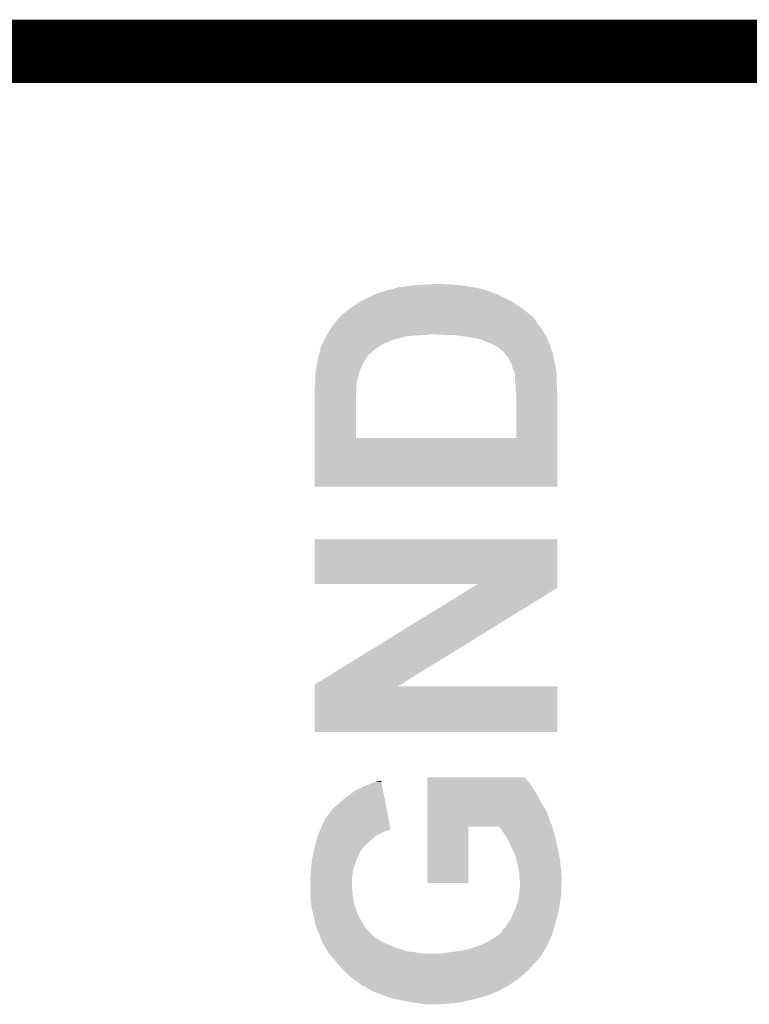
# Model space of a CAD drawing. Extents: x -1.3 to 24.2, y -3.9 to 53.4.
# Tile 55 of 61: x 8.4 to 11.3, y 42.6 to 46.5. Entities that reach past the tile are written whole.
import ezdxf

# ---------------------------------------------------------------- set-up
doc = ezdxf.new("R2010")
doc.units = 0
doc.layers.add('UART_I2C_SPI_2_CLICK_V100_GTO', color=14, linetype='CONTINUOUS')

msp = doc.modelspace()

# ---------------------------------------------------------------- linework, layer by layer
at = {"layer": 'UART_I2C_SPI_2_CLICK_V100_GTO', "const_width": 0.254}
for points in [[(3.45694, 46.3804), (9.24306, 46.3804)], [(8.53694, 46.3804), (14.32306, 46.3804)]]:
    msp.add_lwpolyline(points, dxfattribs=at)
at = {"layer": 'UART_I2C_SPI_2_CLICK_V100_GTO'}
for points in [[(9.862822, 45.425362), (9.875522, 45.43044), (10.21587, 45.425362), (10.192174, 45.43044)], [(9.875522, 45.43044), (9.89076, 45.43298), (10.192174, 45.43044), (10.18032, 45.43298)], [(9.89076, 45.43298), (9.91108, 45.43552), (10.18032, 45.43298), (10.16381, 45.43552)], [(9.91108, 45.43552), (9.92886, 45.43806), (10.16381, 45.43552), (10.1473, 45.43806)], [(9.92886, 45.43806), (9.94918, 45.4406), (10.1473, 45.43806), (10.114278, 45.4406)], [(9.94918, 45.4406), (9.99236, 45.44314), (10.114278, 45.4406), (10.099042, 45.44314)], [(9.99236, 45.44314), (10.04316, 45.44568), (10.073642, 45.44314), (10.060942, 45.44568)], [(9.74852, 45.38472), (9.779, 45.39996), (10.31748, 45.38472), (10.287002, 45.39996)], [(9.779, 45.39996), (9.792208, 45.40504), (10.287002, 45.39996), (10.276842, 45.40504)], [(9.792208, 45.40504), (9.798818, 45.407582), (10.276842, 45.40504), (10.26668, 45.407582)], [(9.798818, 45.407582), (9.805418, 45.41012), (10.26668, 45.407582), (10.259062, 45.41012)], [(9.805418, 45.41012), (9.812018, 45.412658), (10.259062, 45.41012), (10.253984, 45.412658)], [(9.812018, 45.412658), (9.812024, 45.41266), (10.253984, 45.412658), (10.253982, 45.41266)], [(9.812024, 45.41266), (9.814566, 45.412666), (10.253982, 45.41266), (10.253976, 45.412666)], [(9.814566, 45.412666), (9.817098, 45.415194), (10.253976, 45.412666), (10.251446, 45.415194)], [(9.817098, 45.415194), (9.817106, 45.4152), (10.251446, 45.415194), (10.248904, 45.4152)], [(9.817106, 45.4152), (9.822182, 45.415202), (10.248904, 45.4152), (10.248898, 45.415202)], [(9.822182, 45.415202), (9.837422, 45.42028), (10.248898, 45.415202), (10.232392, 45.42028)], [(9.837422, 45.42028), (9.862812, 45.42536), (10.232392, 45.42028), (10.215878, 45.42536)], [(9.862812, 45.42536), (9.862822, 45.425362), (10.215878, 45.42536), (10.21587, 45.425362)], [(9.67994, 45.34154), (9.69772, 45.35424), (10.385744, 45.34154), (10.36828, 45.35424)], [(9.69772, 45.35424), (9.720578, 45.369478), (10.36828, 45.35424), (10.345424, 45.369478)], [(9.720578, 45.369478), (9.72989, 45.374558), (10.345424, 45.369478), (10.337802, 45.374558)], [(9.72989, 45.374558), (9.74852, 45.38472), (10.337802, 45.374558), (10.31748, 45.38472)], [(9.645396, 45.311062), (9.65454, 45.32122), (10.424158, 45.311062), (10.411744, 45.32122)], [(9.65454, 45.32122), (9.65708, 45.32376), (10.411744, 45.32122), (10.408638, 45.32376)], [(9.65708, 45.32376), (9.6647, 45.32884), (10.408638, 45.32376), (10.40243, 45.32884)], [(9.6647, 45.32884), (9.670796, 45.33392), (10.40243, 45.32884), (10.39622, 45.33392)], [(9.670796, 45.33392), (9.67994, 45.34154), (10.39622, 45.33392), (10.385744, 45.34154)], [(9.59866, 45.24756), (9.613898, 45.272958), (10.467976, 45.24756), (10.4521, 45.272958)], [(9.613898, 45.272958), (9.6139, 45.27296), (10.4521, 45.272958), (10.4521, 45.27296)], [(9.6139, 45.27296), (9.625752, 45.2882), (10.4521, 45.27296), (10.4394, 45.2882)], [(9.625752, 45.2882), (9.63168, 45.29582), (10.4394, 45.2882), (10.43483, 45.29582)], [(9.63168, 45.29582), (9.636252, 45.300902), (10.43483, 45.29582), (10.43178, 45.300902)], [(9.636252, 45.300902), (9.64311, 45.30852), (10.43178, 45.300902), (10.4267, 45.30852)], [(9.64311, 45.30852), (9.645396, 45.311062), (10.4267, 45.30852), (10.424158, 45.311062)], [(9.58737, 45.22724), (9.591604, 45.23486), (9.88568, 45.22724), (9.913622, 45.23486)], [(9.591604, 45.23486), (9.594426, 45.23994), (9.913622, 45.23486), (9.969498, 45.23994)], [(9.594426, 45.23994), (9.595836, 45.24248), (9.994902, 45.23994), (10.005062, 45.24248)], [(9.595836, 45.24248), (9.59866, 45.24756), (10.47115, 45.24248), (10.467976, 45.24756)], [(10.073638, 45.23994), (10.033, 45.24248), (10.472738, 45.23994), (10.47115, 45.24248)], [(10.139678, 45.23486), (10.109202, 45.23994), (10.475914, 45.23486), (10.472738, 45.23994)], [(10.16508, 45.23232), (10.139678, 45.23486), (10.4775, 45.23232), (10.475914, 45.23486)], [(10.185402, 45.22724), (10.16508, 45.23232), (10.479618, 45.22724), (10.4775, 45.23232)], [(9.569268, 45.18914), (9.573622, 45.1993), (9.79678, 45.18914), (9.812018, 45.1993)], [(9.573622, 45.1993), (9.5758, 45.20438), (9.812018, 45.1993), (9.820486, 45.20438)], [(9.5758, 45.20438), (9.57707, 45.20692), (9.820486, 45.20438), (9.82472, 45.20692)], [(9.57707, 45.20692), (9.57961, 45.212), (9.82472, 45.20692), (9.83996, 45.212)], [(9.57961, 45.212), (9.58215, 45.21708), (9.83996, 45.212), (9.850122, 45.21708)], [(9.58215, 45.21708), (9.583422, 45.219624), (9.850122, 45.21708), (9.857742, 45.219624)], [(9.583422, 45.219624), (9.58469, 45.222162), (9.857742, 45.219624), (9.860284, 45.222162)], [(9.58469, 45.222162), (9.58596, 45.2247), (9.860284, 45.222162), (9.872976, 45.2247)], [(9.58596, 45.2247), (9.58737, 45.22724), (9.872976, 45.2247), (9.88568, 45.22724)], [(10.195564, 45.227238), (10.185402, 45.22724), (10.479618, 45.227238), (10.479618, 45.22724)], [(10.205724, 45.22216), (10.195564, 45.227238), (10.481734, 45.22216), (10.479618, 45.227238)], [(10.213344, 45.222158), (10.205724, 45.22216), (10.481736, 45.222158), (10.481734, 45.22216)], [(10.2362, 45.211998), (10.213344, 45.222158), (10.485968, 45.211998), (10.481736, 45.222158)], [(10.253982, 45.20692), (10.2362, 45.211998), (10.488084, 45.20692), (10.485968, 45.211998)], [(10.262872, 45.20184), (10.253982, 45.20692), (10.4902, 45.20184), (10.488084, 45.20692)], [(10.27176, 45.19676), (10.262872, 45.20184), (10.491894, 45.19676), (10.4902, 45.20184)], [(10.284462, 45.189138), (10.27176, 45.19676), (10.494436, 45.189138), (10.491894, 45.19676)], [(9.559404, 45.15104), (9.561484, 45.158664), (9.753602, 45.15104), (9.761222, 45.158664)], [(9.561484, 45.158664), (9.562868, 45.16374), (9.761222, 45.158664), (9.763774, 45.16374)], [(9.562868, 45.16374), (9.56287, 45.163746), (9.763774, 45.16374), (9.766306, 45.163746)], [(9.56287, 45.163746), (9.56564, 45.173902), (9.766306, 45.163746), (9.776462, 45.173902)], [(9.56564, 45.17644), (9.565642, 45.176444), (9.779, 45.17644), (9.779004, 45.176444)], [(9.56564, 45.173902), (9.56564, 45.17644), (9.776462, 45.173902), (9.779, 45.17644)], [(9.565642, 45.176444), (9.56818, 45.181524), (9.779004, 45.176444), (9.786116, 45.181524)], [(9.56818, 45.181524), (9.568182, 45.186604), (9.786116, 45.181524), (9.793228, 45.186604)], [(9.568182, 45.186604), (9.569268, 45.18914), (9.793228, 45.186604), (9.79678, 45.18914)], [(10.29208, 45.18152), (10.284462, 45.189138), (10.496976, 45.18152), (10.494436, 45.189138)], [(10.299702, 45.176438), (10.29208, 45.18152), (10.498672, 45.176438), (10.496976, 45.18152)], [(10.304782, 45.171358), (10.299702, 45.176438), (10.500364, 45.171358), (10.498672, 45.176438)], [(10.306818, 45.168814), (10.304782, 45.171358), (10.5029, 45.168814), (10.500364, 45.171358)], [(10.31291, 45.161198), (10.306818, 45.168814), (10.5029, 45.161198), (10.5029, 45.168814)], [(10.3251, 45.14596), (10.31291, 45.161198), (10.50544, 45.14596), (10.5029, 45.161198)], [(9.551766, 45.110402), (9.55294, 45.11802), (9.73328, 45.110402), (9.735818, 45.11802)], [(9.55294, 45.11802), (9.554326, 45.125644), (9.735818, 45.11802), (9.738362, 45.125644)], [(9.554326, 45.125644), (9.557096, 45.140882), (9.738362, 45.125644), (9.74852, 45.140882)], [(9.557096, 45.140882), (9.55802, 45.14596), (9.74852, 45.140882), (9.75106, 45.14596)], [(9.55802, 45.14596), (9.559404, 45.15104), (9.75106, 45.14596), (9.753602, 45.15104)], [(10.3251, 45.145958), (10.3251, 45.14596), (10.505442, 45.145958), (10.50544, 45.14596)], [(10.33018, 45.133258), (10.3251, 45.145958), (10.508616, 45.133258), (10.505442, 45.145958)], [(10.334752, 45.12564), (10.33018, 45.133258), (10.51052, 45.12564), (10.508616, 45.133258)], [(10.337802, 45.120558), (10.334752, 45.12564), (10.511538, 45.120558), (10.51052, 45.12564)], [(10.340342, 45.10786), (10.337802, 45.120558), (10.514076, 45.10786), (10.511538, 45.120558)], [(9.54786, 45.085002), (9.549422, 45.095162), (9.72312, 45.085002), (9.72566, 45.095162)], [(9.54786, 45.074842), (9.54786, 45.085002), (9.72058, 45.074842), (9.72312, 45.085002)], [(9.54786, 45.072304), (9.54786, 45.074842), (9.72058, 45.072304), (9.72058, 45.074842)], [(9.549422, 45.095162), (9.551766, 45.110402), (9.72566, 45.095162), (9.73328, 45.110402)], [(10.342884, 45.10024), (10.340342, 45.10786), (10.5156, 45.10024), (10.514076, 45.10786)], [(10.342884, 45.100238), (10.342884, 45.10024), (10.515602, 45.100238), (10.5156, 45.10024)], [(10.34796, 45.095154), (10.342884, 45.100238), (10.516064, 45.095154), (10.515602, 45.100238)], [(10.34796, 45.09262), (10.34796, 45.095154), (10.516294, 45.09262), (10.516064, 45.095154)], [(10.3505, 45.074838), (10.34796, 45.09262), (10.51791, 45.074838), (10.516294, 45.09262)], [(10.3505, 45.072302), (10.3505, 45.074838), (10.51814, 45.072302), (10.51791, 45.074838)], [(9.54532, 45.02912), (9.546242, 45.039282), (9.71296, 45.02912), (9.71296, 45.039282)], [(9.546242, 45.039282), (9.547628, 45.05452), (9.71296, 45.039282), (9.7155, 45.05452)], [(9.547628, 45.05452), (9.54786, 45.057058), (9.7155, 45.05452), (9.716006, 45.057058)], [(9.54786, 45.067222), (9.54786, 45.072304), (9.718042, 45.067222), (9.72058, 45.072304)], [(9.54786, 45.057058), (9.54786, 45.067222), (9.716006, 45.057058), (9.718042, 45.067222)], [(10.3505, 45.05706), (10.3505, 45.072302), (10.51814, 45.05706), (10.51814, 45.072302)], [(10.35304, 45.03674), (10.3505, 45.05706), (10.51814, 45.03674), (10.51814, 45.05706)], [(10.35304, 45.036738), (10.35304, 45.03674), (10.518142, 45.036738), (10.51814, 45.03674)], [(10.35304, 45.01896), (10.35304, 45.036738), (10.519326, 45.01896), (10.518142, 45.036738)], [(9.54532, 45.003722), (9.54532, 45.02912), (9.71296, 45.003722), (9.71296, 45.02912)], [(9.54532, 44.991022), (9.54532, 45.003722), (9.71042, 44.991022), (9.71296, 45.003722)], [(10.35558, 45.001178), (10.35304, 45.01896), (10.520512, 45.001178), (10.519326, 45.01896)], [(10.355558, 44.82592), (10.355578, 44.998642), (10.520668, 44.82592), (10.52068, 44.998642)], [(10.355578, 44.998642), (10.35558, 45.001178), (10.52068, 44.998642), (10.520512, 45.001178)], [(9.54532, 44.825942), (9.54532, 44.991022), (9.71042, 44.825942), (9.71042, 44.991022)], [(9.54532, 44.82592), (9.54532, 44.825942), (10.355558, 44.82592), (9.71042, 44.825942)], [(9.54532, 44.630362), (9.54532, 44.82592), (10.520658, 44.630362), (10.520668, 44.82592)], [(10.520658, 44.63034), (9.54532, 44.630362), (10.520658, 44.63034), (10.520658, 44.630362)], [(9.54532, 44.239202), (9.54534, 44.419498), (10.52067, 44.239202), (10.52068, 44.419498)], [(9.54534, 44.419498), (9.545342, 44.41952), (10.52068, 44.419498), (9.545342, 44.41952)], [(10.200562, 44.23918), (9.54532, 44.239202), (10.52067, 44.23918), (10.52067, 44.239202)], [(9.54533, 43.835324), (10.175828, 44.223936), (9.8905, 43.835324), (10.52067, 44.223936)], [(10.175828, 44.223936), (10.200562, 44.23918), (10.52067, 44.223936), (10.52067, 44.23918)], [(9.54532, 43.644842), (9.545328, 43.827678), (10.520658, 43.644842), (10.52068, 43.827678)], [(9.545328, 43.8277), (9.54533, 43.835324), (9.878138, 43.8277), (9.8905, 43.835324)], [(9.545328, 43.827678), (9.545328, 43.8277), (10.52068, 43.827678), (9.878138, 43.8277)], [(10.520658, 43.64482), (9.54532, 43.644842), (10.520658, 43.64482), (10.520658, 43.644842)], [(9.99746, 43.461934), (9.997462, 43.46194), (10.388606, 43.461934), (9.997462, 43.46194)], [(9.99746, 43.459396), (9.99746, 43.461934), (10.391142, 43.459396), (10.388606, 43.461934)], [(9.99746, 43.454318), (9.99746, 43.459396), (10.393686, 43.454318), (10.391142, 43.459396)], [(9.99746, 43.451776), (9.99746, 43.454318), (10.39876, 43.451776), (10.393686, 43.454318)], [(9.99746, 43.444158), (9.99746, 43.451776), (10.403842, 43.444158), (10.39876, 43.451776)], [(9.702804, 43.406062), (9.74344, 43.42638), (9.820426, 43.406062), (9.81647, 43.42638)], [(9.74344, 43.42638), (9.76376, 43.434), (9.81647, 43.42638), (9.814988, 43.434)], [(9.76376, 43.434), (9.789162, 43.44416), (9.814988, 43.434), (9.81301, 43.44416)], [(9.789162, 43.44416), (9.812024, 43.449218), (9.81301, 43.44416), (9.812024, 43.449218)], [(9.997458, 43.41622), (9.99746, 43.436538), (10.42416, 43.41622), (10.41146, 43.436538)], [(9.997458, 43.39082), (9.997458, 43.41622), (10.4394, 43.39082), (10.42416, 43.41622)], [(9.99746, 43.436538), (9.99746, 43.444158), (10.41146, 43.436538), (10.403842, 43.444158)], [(9.65708, 43.3705), (9.67232, 43.3832), (9.82735, 43.3705), (9.824876, 43.3832)], [(9.67232, 43.3832), (9.68756, 43.39336), (9.824876, 43.3832), (9.8229, 43.39336)], [(9.68756, 43.39336), (9.702804, 43.406062), (9.8229, 43.39336), (9.820426, 43.406062)], [(9.997456, 43.3578), (9.997458, 43.39082), (10.45718, 43.3578), (10.4394, 43.39082)], [(9.61136, 43.32732), (9.616442, 43.334942), (9.835756, 43.32732), (9.834272, 43.334942)], [(9.616442, 43.334942), (9.624062, 43.34256), (9.834272, 43.334942), (9.832788, 43.34256)], [(9.624062, 43.34256), (9.63422, 43.350182), (9.832788, 43.34256), (9.831304, 43.350182)], [(9.63422, 43.350182), (9.644382, 43.360342), (9.831304, 43.350182), (9.829326, 43.360342)], [(9.644382, 43.360342), (9.65708, 43.3705), (9.829326, 43.360342), (9.82735, 43.3705)], [(9.997454, 43.32478), (9.997456, 43.3578), (10.4775, 43.32478), (10.45718, 43.3578)], [(9.57834, 43.27652), (9.588502, 43.29684), (9.845644, 43.27652), (9.841688, 43.29684)], [(9.588502, 43.29684), (9.60374, 43.317162), (9.841688, 43.29684), (9.837732, 43.317162)], [(9.60374, 43.317162), (9.606282, 43.32224), (9.837732, 43.317162), (9.836744, 43.32224)], [(9.606282, 43.32224), (9.61136, 43.32732), (9.836744, 43.32224), (9.835756, 43.32732)], [(9.997452, 43.281596), (9.997454, 43.32478), (10.49274, 43.281596), (10.4775, 43.32478)], [(9.567162, 43.251116), (9.56817, 43.253638), (9.847562, 43.251116), (9.84758, 43.253638)], [(9.56817, 43.253638), (9.56818, 43.25366), (9.84758, 43.253638), (9.850094, 43.25366)], [(9.56818, 43.25366), (9.57834, 43.27652), (9.850094, 43.25366), (9.845644, 43.27652)], [(9.99744, 43.037782), (9.99745, 43.263798), (10.162518, 43.037782), (10.16254, 43.263798)], [(9.99745, 43.26382), (9.997452, 43.271438), (10.499728, 43.26382), (10.497822, 43.271438)], [(9.99745, 43.263798), (9.99745, 43.26382), (10.16254, 43.263798), (10.28699, 43.26382)], [(9.997452, 43.279054), (9.997452, 43.281596), (10.492746, 43.279054), (10.49274, 43.281596)], [(9.997452, 43.276516), (9.997452, 43.279054), (10.495282, 43.276516), (10.492746, 43.279054)], [(9.997452, 43.271438), (9.997452, 43.276516), (10.497822, 43.271438), (10.495282, 43.276516)], [(10.296068, 43.251118), (10.28699, 43.26382), (10.502902, 43.251118), (10.499728, 43.26382)], [(9.548846, 43.19524), (9.557312, 43.22572), (9.753598, 43.19524), (9.78916, 43.22572)], [(9.557312, 43.22572), (9.55802, 43.228262), (9.78916, 43.22572), (9.794244, 43.228262)], [(9.55802, 43.228262), (9.564114, 43.2435), (9.794244, 43.228262), (9.82472, 43.2435)], [(9.564114, 43.2435), (9.566146, 43.248578), (9.82472, 43.2435), (9.837418, 43.248578)], [(9.566146, 43.248578), (9.567162, 43.251116), (9.837418, 43.248578), (9.847562, 43.251116)], [(10.305144, 43.238418), (10.296068, 43.251118), (10.50798, 43.238418), (10.502902, 43.251118)], [(10.3124, 43.228262), (10.305144, 43.238418), (10.509674, 43.228262), (10.50798, 43.238418)], [(10.315306, 43.223178), (10.3124, 43.228262), (10.510522, 43.223178), (10.509674, 43.228262)], [(10.32256, 43.210482), (10.315306, 43.223178), (10.514754, 43.210482), (10.510522, 43.223178)], [(9.54306, 43.172374), (9.543624, 43.174914), (9.735814, 43.172374), (9.73582, 43.174914)], [(9.543624, 43.174914), (9.54532, 43.18254), (9.73582, 43.174914), (9.74249, 43.18254)], [(9.54532, 43.18254), (9.548846, 43.19524), (9.74249, 43.18254), (9.753598, 43.19524)], [(10.323652, 43.207938), (10.32256, 43.210482), (10.5156, 43.207938), (10.514754, 43.210482)], [(10.33018, 43.1927), (10.323652, 43.207938), (10.518866, 43.1927), (10.5156, 43.207938)], [(10.3378, 43.17746), (10.33018, 43.1927), (10.522132, 43.17746), (10.518866, 43.1927)], [(10.339832, 43.17238), (10.3378, 43.17746), (10.52322, 43.17238), (10.522132, 43.17746)], [(9.53008, 43.09618), (9.53516, 43.136818), (9.701952, 43.09618), (9.7155, 43.136818)], [(9.53516, 43.136818), (9.538546, 43.15206), (9.7155, 43.136818), (9.72312, 43.15206)], [(9.538546, 43.15206), (9.541368, 43.164756), (9.72312, 43.15206), (9.7282, 43.164756)], [(9.541368, 43.164756), (9.54306, 43.172374), (9.7282, 43.164756), (9.735814, 43.172374)], [(10.34288, 43.16476), (10.339832, 43.17238), (10.52465, 43.16476), (10.52322, 43.17238)], [(10.345418, 43.159684), (10.34288, 43.16476), (10.525602, 43.159684), (10.52465, 43.16476)], [(10.347956, 43.157142), (10.345418, 43.159684), (10.526078, 43.157142), (10.525602, 43.159684)], [(10.355578, 43.13428), (10.347956, 43.157142), (10.530364, 43.13428), (10.526078, 43.157142)], [(9.53008, 43.0911), (9.53008, 43.09618), (9.70026, 43.0911), (9.701952, 43.09618)], [(10.356144, 43.13174), (10.355578, 43.13428), (10.53084, 43.13174), (10.530364, 43.13428)], [(10.36574, 43.08856), (10.356144, 43.13174), (10.53592, 43.08856), (10.53084, 43.13174)], [(9.52754, 43.063162), (9.53008, 43.078402), (9.69518, 43.063162), (9.69795, 43.078402)], [(9.52754, 43.063158), (9.52754, 43.063162), (9.69518, 43.063158), (9.69518, 43.063162)], [(9.52754, 43.012358), (9.52754, 43.063158), (9.69518, 43.012358), (9.69518, 43.063158)], [(9.53008, 43.078402), (9.53008, 43.0911), (9.69795, 43.078402), (9.70026, 43.0911)], [(10.36574, 43.088558), (10.36574, 43.08856), (10.535922, 43.088558), (10.53592, 43.08856)], [(10.36828, 43.07078), (10.36574, 43.088558), (10.536966, 43.07078), (10.535922, 43.088558)], [(10.36828, 43.055542), (10.36828, 43.07078), (10.537864, 43.055542), (10.536966, 43.07078)], [(10.162518, 43.03776), (9.99744, 43.037782), (10.162518, 43.03776), (10.162518, 43.037782)], [(10.366022, 42.9895), (10.369408, 43.019978), (10.53592, 42.9895), (10.53592, 43.019978)], [(10.370312, 43.045382), (10.36828, 43.055542), (10.53846, 43.045382), (10.537864, 43.055542)], [(10.369408, 43.019978), (10.370536, 43.030138), (10.53592, 43.019978), (10.53846, 43.030138)], [(10.37082, 43.042842), (10.370312, 43.045382), (10.53846, 43.042842), (10.53846, 43.045382)], [(10.370536, 43.030138), (10.37082, 43.032682), (10.53846, 43.030138), (10.53846, 43.032682)], [(10.37082, 43.032682), (10.37082, 43.042842), (10.53846, 43.032682), (10.53846, 43.042842)], [(9.52754, 43.002198), (9.52754, 43.012358), (9.69772, 43.002198), (9.69518, 43.012358)], [(9.52754, 42.989498), (9.52754, 43.002198), (9.69772, 42.989498), (9.69772, 43.002198)], [(9.52754, 42.981882), (9.52754, 42.989498), (9.69899, 42.981882), (9.69772, 42.989498)], [(9.53023, 42.959018), (9.52754, 42.981882), (9.7028, 42.959018), (9.69899, 42.981882)], [(10.3632, 42.966642), (10.36574, 42.98696), (10.532654, 42.966642), (10.535556, 42.98696)], [(10.36574, 42.98696), (10.366022, 42.9895), (10.535556, 42.98696), (10.53592, 42.9895)], [(9.53262, 42.938702), (9.53023, 42.959018), (9.709052, 42.938702), (9.7028, 42.959018)], [(9.535796, 42.925998), (9.53262, 42.938702), (9.71296, 42.925998), (9.709052, 42.938702)], [(10.34288, 42.9133), (10.35558, 42.94632), (10.52322, 42.9133), (10.52941, 42.94632)], [(10.35558, 42.94632), (10.358436, 42.95394), (10.52941, 42.94632), (10.53084, 42.95394)], [(10.358436, 42.95394), (10.3632, 42.966642), (10.53084, 42.95394), (10.532654, 42.966642)], [(9.540242, 42.90822), (9.535796, 42.925998), (9.72058, 42.90822), (9.71296, 42.925998)], [(9.54278, 42.89806), (9.540242, 42.90822), (9.725662, 42.89806), (9.72058, 42.90822)], [(9.543506, 42.892982), (9.54278, 42.89806), (9.7282, 42.892982), (9.725662, 42.89806)], [(10.327642, 42.882822), (10.34288, 42.9133), (10.514752, 42.882822), (10.52322, 42.9133)], [(9.54532, 42.880282), (9.543506, 42.892982), (9.735458, 42.880282), (9.7282, 42.892982)], [(9.55294, 42.85742), (9.54532, 42.880282), (9.748522, 42.85742), (9.735458, 42.880282)], [(10.302244, 42.85234), (10.312402, 42.859966), (10.505706, 42.85234), (10.508114, 42.859966)], [(10.312402, 42.859966), (10.316208, 42.86758), (10.508114, 42.859966), (10.51052, 42.86758)], [(10.316208, 42.86758), (10.31748, 42.87012), (10.51052, 42.86758), (10.511224, 42.87012)], [(10.31748, 42.87012), (10.327642, 42.882822), (10.511224, 42.87012), (10.514752, 42.882822)], [(9.55548, 42.849798), (9.55294, 42.85742), (9.756144, 42.849798), (9.748522, 42.85742)], [(9.558528, 42.84218), (9.55548, 42.849798), (9.76376, 42.84218), (9.756144, 42.849798)], [(9.56056, 42.8371), (9.558528, 42.84218), (9.767996, 42.8371), (9.76376, 42.84218)], [(9.56564, 42.826942), (9.56056, 42.8371), (9.776468, 42.826942), (9.767996, 42.8371)], [(9.565642, 42.82694), (9.56564, 42.826942), (9.776468, 42.82694), (9.776468, 42.826942)], [(9.565644, 42.826934), (9.565642, 42.82694), (9.779006, 42.826934), (9.776468, 42.82694)], [(9.567548, 42.819318), (9.565644, 42.826934), (9.786624, 42.819318), (9.779006, 42.826934)], [(9.568182, 42.81678), (9.567548, 42.819318), (9.7917, 42.81678), (9.786624, 42.819318)], [(10.266678, 42.81678), (10.270234, 42.81932), (10.49401, 42.81678), (10.49528, 42.81932)], [(10.270234, 42.81932), (10.284462, 42.829482), (10.49528, 42.81932), (10.498488, 42.829482)], [(10.284462, 42.829482), (10.297162, 42.842184), (10.498488, 42.829482), (10.5025, 42.842184)], [(10.297162, 42.842184), (10.302244, 42.85234), (10.5025, 42.842184), (10.505706, 42.85234)], [(9.569876, 42.811698), (9.568182, 42.81678), (9.80186, 42.811698), (9.7917, 42.81678)], [(9.57072, 42.809162), (9.569876, 42.811698), (9.805242, 42.809162), (9.80186, 42.811698)], [(9.573258, 42.804084), (9.57072, 42.809162), (9.812014, 42.804084), (9.805242, 42.809162)], [(9.573264, 42.804078), (9.573258, 42.804084), (9.812022, 42.804078), (9.812014, 42.804084)], [(9.575794, 42.801546), (9.573264, 42.804078), (9.816242, 42.801546), (9.812022, 42.804078)], [(9.5758, 42.799004), (9.575794, 42.801546), (9.82048, 42.799004), (9.816242, 42.801546)], [(9.577298, 42.79646), (9.5758, 42.799004), (9.824718, 42.79646), (9.82048, 42.799004)], [(9.580286, 42.79138), (9.577298, 42.79646), (9.83742, 42.79138), (9.824718, 42.79646)], [(9.589248, 42.77614), (9.580286, 42.79138), (9.872982, 42.77614), (9.83742, 42.79138)], [(10.176928, 42.77614), (10.20572, 42.7863), (10.474958, 42.77614), (10.479474, 42.7863)], [(10.20572, 42.7863), (10.22604, 42.79392), (10.479474, 42.7863), (10.48286, 42.79392)], [(10.22604, 42.79392), (10.236198, 42.799), (10.48286, 42.79392), (10.48512, 42.799)], [(10.236198, 42.799), (10.246358, 42.80408), (10.48512, 42.799), (10.48766, 42.80408)], [(10.246358, 42.80408), (10.266678, 42.81678), (10.48766, 42.80408), (10.49401, 42.81678)], [(9.592238, 42.771058), (9.589248, 42.77614), (9.893302, 42.771058), (9.872982, 42.77614)], [(9.596718, 42.76344), (9.592238, 42.771058), (9.913622, 42.76344), (9.893302, 42.771058)], [(9.598212, 42.7609), (9.596718, 42.76344), (9.93902, 42.7609), (9.913622, 42.76344)], [(9.601198, 42.755822), (9.598212, 42.7609), (9.96441, 42.755822), (9.93902, 42.7609)], [(9.6012, 42.75582), (9.601198, 42.755822), (9.96442, 42.75582), (9.96441, 42.755822)], [(9.603378, 42.75328), (9.6012, 42.75582), (9.992358, 42.75328), (9.96442, 42.75582)], [(9.607732, 42.7482), (9.603378, 42.75328), (10.457178, 42.7482), (10.459718, 42.75328)], [(9.61644, 42.73804), (9.607732, 42.7482), (10.44956, 42.73804), (10.457178, 42.7482)], [(10.04824, 42.75328), (10.06602, 42.75582), (10.459718, 42.75328), (10.46099, 42.75582)], [(10.06602, 42.75582), (10.081248, 42.758358), (10.46099, 42.75582), (10.46226, 42.758358)], [(10.081248, 42.758358), (10.08126, 42.75836), (10.46226, 42.758358), (10.46226, 42.75836)], [(10.08126, 42.75836), (10.09904, 42.7609), (10.46226, 42.75836), (10.463954, 42.7609)], [(10.09904, 42.7609), (10.11936, 42.76344), (10.463954, 42.7609), (10.465646, 42.76344)], [(10.11936, 42.76344), (10.16254, 42.771062), (10.465646, 42.76344), (10.470728, 42.771062)], [(10.16254, 42.771062), (10.16973, 42.7736), (10.470728, 42.771062), (10.47242, 42.7736)], [(10.16973, 42.7736), (10.176928, 42.77614), (10.47242, 42.7736), (10.474958, 42.77614)], [(9.627326, 42.72534), (9.61644, 42.73804), (10.4394, 42.72534), (10.44956, 42.73804)], [(9.638212, 42.71264), (9.627326, 42.72534), (10.4267, 42.71264), (10.4394, 42.72534)], [(9.64692, 42.70248), (9.638212, 42.71264), (10.417462, 42.70248), (10.4267, 42.71264)], [(9.664702, 42.684698), (9.64692, 42.70248), (10.401298, 42.684698), (10.417462, 42.70248)], [(9.690098, 42.659302), (9.664702, 42.684698), (10.371284, 42.659302), (10.401298, 42.684698)], [(9.693912, 42.65676), (9.690098, 42.659302), (10.36828, 42.65676), (10.371284, 42.659302)], [(9.70534, 42.64914), (9.693912, 42.65676), (10.357612, 42.64914), (10.36828, 42.65676)], [(9.71804, 42.63898), (9.70534, 42.64914), (10.343388, 42.63898), (10.357612, 42.64914)], [(9.7282, 42.63136), (9.71804, 42.63898), (10.332722, 42.63136), (10.343388, 42.63898)], [(9.738356, 42.623742), (9.7282, 42.63136), (10.31977, 42.623742), (10.332722, 42.63136)], [(9.748514, 42.621202), (9.738356, 42.623742), (10.315452, 42.621202), (10.31977, 42.623742)], [(9.7536, 42.616122), (9.748514, 42.621202), (10.306816, 42.616122), (10.315452, 42.621202)], [(9.75868, 42.61358), (9.7536, 42.616122), (10.302494, 42.61358), (10.306816, 42.616122)], [(9.772396, 42.60596), (9.75868, 42.61358), (10.28954, 42.60596), (10.302494, 42.61358)], [(9.776968, 42.60342), (9.772396, 42.60596), (10.284458, 42.60342), (10.28954, 42.60596)], [(9.781538, 42.60088), (9.776968, 42.60342), (10.276838, 42.60088), (10.284458, 42.60342)], [(9.78916, 42.59834), (9.781538, 42.60088), (10.26922, 42.59834), (10.276838, 42.60088)], [(9.804402, 42.59326), (9.78916, 42.59834), (10.25906, 42.59326), (10.26922, 42.59834)], [(9.817472, 42.588178), (9.804402, 42.59326), (10.24636, 42.588178), (10.25906, 42.59326)], [(9.83053, 42.5831), (9.817472, 42.588178), (10.22858, 42.5831), (10.24636, 42.588178)], [(9.843592, 42.57802), (9.83053, 42.5831), (10.21334, 42.57802), (10.22858, 42.5831)], [(9.850118, 42.575482), (9.843592, 42.57802), (10.204456, 42.575482), (10.21334, 42.57802)], [(9.862192, 42.57294), (9.850118, 42.575482), (10.195562, 42.57294), (10.204456, 42.575482)], [(9.886318, 42.56786), (9.862192, 42.57294), (10.1727, 42.56786), (10.195562, 42.57294)], [(9.89838, 42.56532), (9.886318, 42.56786), (10.161904, 42.56532), (10.1727, 42.56786)], [(9.93902, 42.5577), (9.89838, 42.56532), (10.129518, 42.5577), (10.161904, 42.56532)], [(9.97458, 42.55262), (9.93902, 42.5577), (10.08126, 42.55262), (10.129518, 42.5577)], [(9.989818, 42.55008), (9.97458, 42.55262), (10.03046, 42.55008), (10.08126, 42.55262)]]:
    msp.add_solid(points, dxfattribs=at)

doc.saveas('drawing.dxf')
